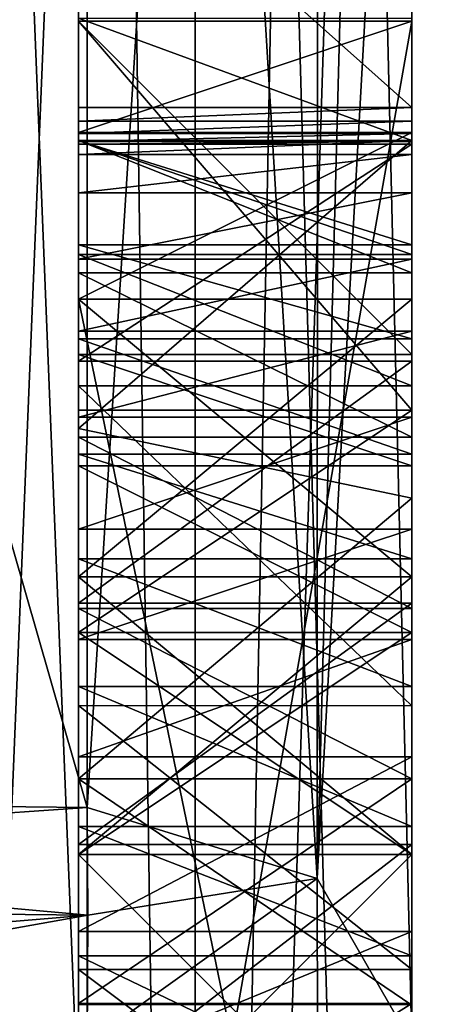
# Model space of a CAD drawing. Header units: millimetres. Extents: x -25 to 71, y -3 to 471.
# Tile 99 of 199: x 68.012 to 68.649, y 54.525 to 56.002. Entities that reach past the tile are written whole.
import ezdxf

# ---------------------------------------------------------------- set-up
doc = ezdxf.new("R2010")
doc.units = ezdxf.units.MM
doc.header["$LTSCALE"] = 65.185185
for name, color, linetype in [('1042', 7, 'CONTINUOUS'), ('1078', 7, 'CONTINUOUS'), ('1096', 7, 'CONTINUOUS'), ('1100', 7, 'CONTINUOUS'), ('1116', 7, 'CONTINUOUS'), ('1126', 7, 'CONTINUOUS'), ('1234', 7, 'CONTINUOUS'), ('1235', 7, 'CONTINUOUS'), ('1236', 7, 'CONTINUOUS'), ('1237', 7, 'CONTINUOUS'), ('1245', 7, 'CONTINUOUS'), ('1246', 7, 'CONTINUOUS'), ('1247', 7, 'CONTINUOUS'), ('1248', 7, 'CONTINUOUS'), ('1249', 7, 'CONTINUOUS'), ('1250', 7, 'CONTINUOUS'), ('1251', 7, 'CONTINUOUS'), ('1252', 7, 'CONTINUOUS'), ('1253', 7, 'CONTINUOUS'), ('1260', 7, 'CONTINUOUS'), ('1261', 7, 'CONTINUOUS'), ('1262', 7, 'CONTINUOUS'), ('1263', 7, 'CONTINUOUS'), ('1264', 7, 'CONTINUOUS'), ('1268', 7, 'CONTINUOUS'), ('1269', 7, 'CONTINUOUS'), ('1270', 7, 'CONTINUOUS'), ('1271', 7, 'CONTINUOUS'), ('1278', 7, 'CONTINUOUS'), ('1279', 7, 'CONTINUOUS'), ('1280', 7, 'CONTINUOUS'), ('1285', 7, 'CONTINUOUS'), ('1286', 7, 'CONTINUOUS'), ('1287', 7, 'CONTINUOUS'), ('1312', 7, 'CONTINUOUS'), ('1313', 7, 'CONTINUOUS'), ('1314', 7, 'CONTINUOUS'), ('1315', 7, 'CONTINUOUS'), ('1316', 7, 'CONTINUOUS'), ('1317', 7, 'CONTINUOUS'), ('1318', 7, 'CONTINUOUS'), ('1319', 7, 'CONTINUOUS'), ('1320', 7, 'CONTINUOUS'), ('1321', 7, 'CONTINUOUS'), ('1331', 7, 'CONTINUOUS'), ('1332', 7, 'CONTINUOUS'), ('1333', 7, 'CONTINUOUS'), ('1334', 7, 'CONTINUOUS'), ('1335', 7, 'CONTINUOUS'), ('1337', 7, 'CONTINUOUS'), ('1338', 7, 'CONTINUOUS'), ('1339', 7, 'CONTINUOUS'), ('1482', 7, 'CONTINUOUS'), ('1514', 7, 'CONTINUOUS'), ('1515', 7, 'CONTINUOUS'), ('1531', 7, 'CONTINUOUS'), ('1532', 7, 'CONTINUOUS'), ('1546', 7, 'CONTINUOUS'), ('1552', 7, 'CONTINUOUS'), ('1579', 7, 'CONTINUOUS'), ('1583', 7, 'CONTINUOUS'), ('1587', 7, 'CONTINUOUS'), ('1589', 7, 'CONTINUOUS'), ('1602', 7, 'CONTINUOUS'), ('1603', 7, 'CONTINUOUS')]:
    doc.layers.add(name, color=color, linetype=linetype)

msp = doc.modelspace()

# ---------------------------------------------------------------- linework, layer by layer
at = {"layer": '1042', "linetype": 'CONTINUOUS'}
for points in [[(43.1, 50, -22), (43.1, 62.9312, -17.7984), (69.2193, 50, -22), (43.1, 50, -22)], [(69.2193, 50, -22), (43.1, 62.9312, -17.7984), (69.2193, 58.1578, -20.4316), (69.2193, 50, -22)], [(43.1, 62.9312, 17.7984), (43.1, 50, 22), (69.2193, 58.1578, 20.4316), (43.1, 62.9312, 17.7984)], [(43.1, 50, 22), (69.2193, 50, 22), (69.2193, 58.1578, 20.4316), (43.1, 50, 22)]]:
    msp.add_3dface(points, dxfattribs=at)
at = {"layer": '1078', "linetype": 'CONTINUOUS'}
for points in [[(68.6, 60.0794, -13.5967), (68.6, 50, -16.9251), (68.6, 56.0046, -12.6376), (68.6, 60.0794, -13.5967)], [(68.6, 54.4674, -7.9846), (68.6, 57.2734, -10.7906), (68.6, 56.3164, -10), (68.6, 54.4674, -7.9846)], [(68.6, 54.765, -9.9406), (68.6, 54.4674, -7.9846), (68.6, 56.3164, -10), (68.6, 54.765, -9.9406)], [(68.6, 55.8707, -10), (68.6, 54.765, -9.9406), (68.6, 56.3164, -10), (68.6, 55.8707, -10)], [(68.6, 56.0046, -12.6376), (68.6, 50, -16.9251), (68.6, 55.8212, -12.7675), (68.6, 56.0046, -12.6376)], [(68.6, 55.1271, -10.0245), (68.6, 54.765, -9.9406), (68.6, 55.8707, -10), (68.6, 55.1271, -10.0245)], [(68.6, 55.4902, -10.1656), (68.6, 55.1271, -10.0245), (68.6, 55.8707, -10), (68.6, 55.4902, -10.1656)], [(68.6, 55.8503, -10.0861), (68.6, 55.4902, -10.1656), (68.6, 55.8707, -10), (68.6, 55.8503, -10.0861)], [(68.6, 55.8317, -10.1815), (68.6, 55.4902, -10.1656), (68.6, 55.8503, -10.0861), (68.6, 55.8317, -10.1815)], [(68.6, 55.8195, -10.2661), (68.6, 55.4902, -10.1656), (68.6, 55.8317, -10.1815), (68.6, 55.8195, -10.2661)], [(68.6, 55.8212, -12.7675), (68.6, 50, -16.9251), (68.6, 55.6226, -12.8546), (68.6, 55.8212, -12.7675)], [(68.6, 55.7999, -12.198), (68.6, 55.7425, -12.304), (68.6, 55.8212, -11.9532), (68.6, 55.7999, -12.198)], [(68.6, 55.8212, -11.9532), (68.6, 55.7425, -12.304), (68.6, 55.6501, -11.9332), (68.6, 55.8212, -11.9532)], [(68.6, 55.8212, -12.0633), (68.6, 55.7999, -12.198), (68.6, 55.8212, -11.9532), (68.6, 55.8212, -12.0633)], [(68.6, 55.8157, -10.3466), (68.6, 55.4902, -10.1656), (68.6, 55.8195, -10.2661), (68.6, 55.8157, -10.3466)], [(68.6, 55.7425, -12.304), (68.6, 55.6432, -12.4059), (68.6, 55.6501, -11.9332), (68.6, 55.7425, -12.304)], [(68.6, 55.6432, -12.4059), (68.6, 55.5351, -12.4759), (68.6, 55.6501, -11.9332), (68.6, 55.6432, -12.4059)], [(68.6, 55.6501, -11.9332), (68.6, 55.5351, -12.4759), (68.6, 55.4529, -11.9113), (68.6, 55.6501, -11.9332)], [(68.6, 55.6226, -12.8546), (68.6, 50, -16.9251), (68.6, 55.376, -12.9188), (68.6, 55.6226, -12.8546)], [(68.6, 55.5351, -12.4759), (68.6, 55.4059, -12.5275), (68.6, 55.4529, -11.9113), (68.6, 55.5351, -12.4759)], [(68.6, 55.238, -12.5695), (68.6, 55.0725, -12.5939), (68.6, 55.4529, -11.9113), (68.6, 55.238, -12.5695)], [(68.6, 55.4529, -11.9113), (68.6, 55.0725, -12.5939), (68.6, 54.9734, -11.8565), (68.6, 55.4529, -11.9113)], [(68.6, 55.4059, -12.5275), (68.6, 55.238, -12.5695), (68.6, 55.4529, -11.9113), (68.6, 55.4059, -12.5275)], [(68.6, 55.376, -12.9188), (68.6, 50, -16.9251), (68.6, 55.1192, -12.954), (68.6, 55.376, -12.9188)], [(68.6, 55.1192, -12.954), (68.6, 50, -16.9251), (68.6, 54.8638, -12.9656), (68.6, 55.1192, -12.954)], [(68.6, 55.0725, -12.5939), (68.6, 54.8968, -12.6025), (68.6, 54.9734, -11.8565), (68.6, 55.0725, -12.5939)], [(68.6, 54.8968, -12.6025), (68.6, 54.6347, -12.5888), (68.6, 54.9734, -11.8565), (68.6, 54.8968, -12.6025)], [(68.6, 54.9734, -11.8565), (68.6, 54.6347, -12.5888), (68.6, 54.5776, -11.7996), (68.6, 54.9734, -11.8565)], [(68.6, 54.8638, -12.9656), (68.6, 50, -16.9251), (68.6, 54.5244, -12.9479), (68.6, 54.8638, -12.9656)], [(68.6, 54.3796, -9.912), (68.6, 54.4674, -7.9846), (68.6, 54.765, -9.9406), (68.6, 54.3796, -9.912)], [(68.6, 54.6347, -12.5888), (68.6, 54.4292, -12.553), (68.6, 54.5776, -11.7996), (68.6, 54.6347, -12.5888)], [(68.6, 54.4292, -12.553), (68.6, 54.237, -12.4958), (68.6, 54.5776, -11.7996), (68.6, 54.4292, -12.553)], [(68.6, 54.5776, -11.7996), (68.6, 54.237, -12.4958), (68.6, 54.2028, -11.7223), (68.6, 54.5776, -11.7996)]]:
    msp.add_3dface(points, dxfattribs=at)
at = {"layer": '1096', "linetype": 'CONTINUOUS'}
for points in [[(66.0869, 54.8428, -7.5781), (66.0869, 61.8841, -14.6195), (68.1131, 54.8208, -7.6312), (66.0869, 54.8428, -7.5781)], [(68.1131, 54.8208, -7.6312), (66.0869, 61.8841, -14.6195), (68.1131, 60.4187, -13.2291), (68.1131, 54.8208, -7.6312)]]:
    msp.add_3dface(points, dxfattribs=at)
at = {"layer": '1100', "linetype": 'CONTINUOUS'}
for points in [[(68.1131, 60.4187, 13.2291), (67.9961, 61.1217, 13.9278), (66.0869, 54.8428, 7.5781), (68.1131, 60.4187, 13.2291)], [(68.1131, 54.8208, 7.6312), (68.1131, 60.4187, 13.2291), (66.0869, 54.8428, 7.5781), (68.1131, 54.8208, 7.6312)]]:
    msp.add_3dface(points, dxfattribs=at)
at = {"layer": '1116', "linetype": 'CONTINUOUS'}
for points in [[(68.1131, 54.8208, -7.6312), (68.1131, 60.4187, -13.2291), (68.4601, 60.3202, -13.3469), (68.1131, 54.8208, -7.6312)], [(68.1131, 54.8208, -7.6312), (68.4601, 60.3202, -13.3469), (68.4582, 54.7141, -7.7379), (68.1131, 54.8208, -7.6312)], [(68.4601, 60.3202, -13.3469), (68.6, 60.0794, -13.5967), (68.4582, 54.7141, -7.7379), (68.4601, 60.3202, -13.3469)], [(68.6, 60.0794, -13.5967), (68.6, 57.2734, -10.7906), (68.4582, 54.7141, -7.7379), (68.6, 60.0794, -13.5967)], [(68.6, 57.2734, -10.7906), (68.6, 54.4674, -7.9846), (68.4582, 54.7141, -7.7379), (68.6, 57.2734, -10.7906)]]:
    msp.add_3dface(points, dxfattribs=at)
at = {"layer": '1126', "linetype": 'CONTINUOUS'}
for points in [[(68.1131, 60.4187, 13.2291), (68.1131, 54.8208, 7.6312), (68.4582, 54.7141, 7.7379), (68.1131, 60.4187, 13.2291)], [(68.4601, 60.3202, 13.3469), (68.1131, 60.4187, 13.2291), (68.4582, 54.7141, 7.7379), (68.4601, 60.3202, 13.3469)], [(68.6, 54.4674, 7.9846), (68.4601, 60.3202, 13.3469), (68.4582, 54.7141, 7.7379), (68.6, 54.4674, 7.9846)], [(68.6, 57.2734, 10.7906), (68.4601, 60.3202, 13.3469), (68.6, 54.4674, 7.9846), (68.6, 57.2734, 10.7906)]]:
    msp.add_3dface(points, dxfattribs=at)
at = {"layer": '1234', "linetype": 'CONTINUOUS'}
for points in [[(68.6, 56.0046, -12.6376), (68.6, 55.8212, -12.7675), (68.1, 56.0046, -12.6376), (68.6, 56.0046, -12.6376)], [(68.1, 56.0046, -12.6376), (68.6, 55.8212, -12.7675), (68.1, 55.8212, -12.7675), (68.1, 56.0046, -12.6376)]]:
    msp.add_3dface(points, dxfattribs=at)
at = {"layer": '1235', "linetype": 'CONTINUOUS'}
for points in [[(68.6, 55.8212, -12.7675), (68.6, 55.6226, -12.8546), (68.1, 55.8212, -12.7675), (68.6, 55.8212, -12.7675)], [(68.1, 55.8212, -12.7675), (68.6, 55.6226, -12.8546), (68.1, 55.6226, -12.8546), (68.1, 55.8212, -12.7675)], [(68.6, 55.6226, -12.8546), (68.6, 55.376, -12.9188), (68.1, 55.6226, -12.8546), (68.6, 55.6226, -12.8546)], [(68.1, 55.6226, -12.8546), (68.6, 55.376, -12.9188), (68.1, 55.376, -12.9188), (68.1, 55.6226, -12.8546)]]:
    msp.add_3dface(points, dxfattribs=at)
at = {"layer": '1236', "linetype": 'CONTINUOUS'}
for points in [[(68.6, 55.376, -12.9188), (68.6, 55.1192, -12.954), (68.1, 55.376, -12.9188), (68.6, 55.376, -12.9188)], [(68.1, 55.376, -12.9188), (68.6, 55.1192, -12.954), (68.1, 55.1192, -12.954), (68.1, 55.376, -12.9188)], [(68.6, 55.1192, -12.954), (68.6, 54.8638, -12.9656), (68.1, 55.1192, -12.954), (68.6, 55.1192, -12.954)], [(68.1, 55.1192, -12.954), (68.6, 54.8638, -12.9656), (68.1, 54.8638, -12.9656), (68.1, 55.1192, -12.954)]]:
    msp.add_3dface(points, dxfattribs=at)
at = {"layer": '1237', "linetype": 'CONTINUOUS'}
for points in [[(68.6, 54.8638, -12.9656), (68.6, 54.5244, -12.9479), (68.1, 54.8638, -12.9656), (68.6, 54.8638, -12.9656)], [(68.1, 54.8638, -12.9656), (68.6, 54.5244, -12.9479), (68.1, 54.5245, -12.9479), (68.1, 54.8638, -12.9656)]]:
    msp.add_3dface(points, dxfattribs=at)
at = {"layer": '1245', "linetype": 'CONTINUOUS'}
for points in [[(68.6, 54.6347, -12.5888), (68.6, 54.8968, -12.6025), (68.1, 54.6348, -12.5888), (68.6, 54.6347, -12.5888)], [(68.1, 54.6348, -12.5888), (68.6, 54.8968, -12.6025), (68.1, 54.8968, -12.6025), (68.1, 54.6348, -12.5888)], [(68.1, 54.4292, -12.553), (68.6, 54.6347, -12.5888), (68.1, 54.6348, -12.5888), (68.1, 54.4292, -12.553)], [(68.6, 54.4292, -12.553), (68.6, 54.6347, -12.5888), (68.1, 54.4292, -12.553), (68.6, 54.4292, -12.553)]]:
    msp.add_3dface(points, dxfattribs=at)
at = {"layer": '1246', "linetype": 'CONTINUOUS'}
for points in [[(68.6, 55.0725, -12.5939), (68.6, 55.238, -12.5695), (68.1, 55.0725, -12.5939), (68.6, 55.0725, -12.5939)], [(68.1, 55.0725, -12.5939), (68.6, 55.238, -12.5695), (68.1, 55.238, -12.5695), (68.1, 55.0725, -12.5939)], [(68.6, 54.8968, -12.6025), (68.6, 55.0725, -12.5939), (68.1, 54.8968, -12.6025), (68.6, 54.8968, -12.6025)], [(68.1, 54.8968, -12.6025), (68.6, 55.0725, -12.5939), (68.1, 55.0725, -12.5939), (68.1, 54.8968, -12.6025)]]:
    msp.add_3dface(points, dxfattribs=at)
at = {"layer": '1247', "linetype": 'CONTINUOUS'}
for points in [[(68.6, 55.4059, -12.5275), (68.6, 55.5351, -12.4759), (68.1, 55.4059, -12.5275), (68.6, 55.4059, -12.5275)], [(68.1, 55.4059, -12.5275), (68.6, 55.5351, -12.4759), (68.1, 55.5351, -12.4759), (68.1, 55.4059, -12.5275)], [(68.6, 55.238, -12.5695), (68.6, 55.4059, -12.5275), (68.1, 55.238, -12.5695), (68.6, 55.238, -12.5695)], [(68.1, 55.238, -12.5695), (68.6, 55.4059, -12.5275), (68.1, 55.4059, -12.5275), (68.1, 55.238, -12.5695)]]:
    msp.add_3dface(points, dxfattribs=at)
at = {"layer": '1248', "linetype": 'CONTINUOUS'}
for points in [[(68.6, 55.6432, -12.4059), (68.6, 55.7425, -12.304), (68.1, 55.6432, -12.4059), (68.6, 55.6432, -12.4059)], [(68.1, 55.6432, -12.4059), (68.6, 55.7425, -12.304), (68.1, 55.7425, -12.304), (68.1, 55.6432, -12.4059)], [(68.6, 55.5351, -12.4759), (68.6, 55.6432, -12.4059), (68.1, 55.5351, -12.4759), (68.6, 55.5351, -12.4759)], [(68.1, 55.5351, -12.4759), (68.6, 55.6432, -12.4059), (68.1, 55.6432, -12.4059), (68.1, 55.5351, -12.4759)]]:
    msp.add_3dface(points, dxfattribs=at)
at = {"layer": '1249', "linetype": 'CONTINUOUS'}
for points in [[(68.6, 55.7999, -12.198), (68.6, 55.8212, -12.0633), (68.1, 55.7999, -12.198), (68.6, 55.7999, -12.198)], [(68.1, 55.7999, -12.198), (68.6, 55.8212, -12.0633), (68.1, 55.8212, -12.0633), (68.1, 55.7999, -12.198)], [(68.6, 55.7425, -12.304), (68.6, 55.7999, -12.198), (68.1, 55.7425, -12.304), (68.6, 55.7425, -12.304)], [(68.1, 55.7425, -12.304), (68.6, 55.7999, -12.198), (68.1, 55.7999, -12.198), (68.1, 55.7425, -12.304)]]:
    msp.add_3dface(points, dxfattribs=at)
at = {"layer": '1250', "linetype": 'CONTINUOUS'}
for points in [[(68.6, 55.8212, -12.0633), (68.6, 55.8212, -11.9532), (68.1, 55.8212, -11.9532), (68.6, 55.8212, -12.0633)], [(68.1, 55.8212, -12.0633), (68.6, 55.8212, -12.0633), (68.1, 55.8212, -11.9532), (68.1, 55.8212, -12.0633)]]:
    msp.add_3dface(points, dxfattribs=at)
at = {"layer": '1251', "linetype": 'CONTINUOUS'}
for points in [[(68.6, 55.8212, -11.9532), (68.6, 55.6501, -11.9332), (68.1, 55.8212, -11.9532), (68.6, 55.8212, -11.9532)], [(68.1, 55.8212, -11.9532), (68.6, 55.6501, -11.9332), (68.1, 55.6501, -11.9332), (68.1, 55.8212, -11.9532)], [(68.6, 55.6501, -11.9332), (68.6, 55.4529, -11.9113), (68.1, 55.6501, -11.9332), (68.6, 55.6501, -11.9332)], [(68.1, 55.6501, -11.9332), (68.6, 55.4529, -11.9113), (68.1, 55.4529, -11.9113), (68.1, 55.6501, -11.9332)]]:
    msp.add_3dface(points, dxfattribs=at)
at = {"layer": '1252', "linetype": 'CONTINUOUS'}
for points in [[(68.6, 55.4529, -11.9113), (68.6, 54.9734, -11.8565), (68.1, 55.4529, -11.9113), (68.6, 55.4529, -11.9113)], [(68.1, 55.4529, -11.9113), (68.6, 54.9734, -11.8565), (68.1, 54.9736, -11.8565), (68.1, 55.4529, -11.9113)], [(68.6, 54.9734, -11.8565), (68.6, 54.5776, -11.7996), (68.1, 54.9736, -11.8565), (68.6, 54.9734, -11.8565)], [(68.1, 54.9736, -11.8565), (68.6, 54.5776, -11.7996), (68.1, 54.5776, -11.7996), (68.1, 54.9736, -11.8565)]]:
    msp.add_3dface(points, dxfattribs=at)
at = {"layer": '1253', "linetype": 'CONTINUOUS'}
for points in [[(68.6, 54.5776, -11.7996), (68.6, 54.2028, -11.7223), (68.1, 54.5776, -11.7996), (68.6, 54.5776, -11.7996)], [(68.1, 54.5776, -11.7996), (68.6, 54.2028, -11.7223), (68.1, 54.2028, -11.7223), (68.1, 54.5776, -11.7996)]]:
    msp.add_3dface(points, dxfattribs=at)
at = {"layer": '1260', "linetype": 'CONTINUOUS'}
for points in [[(68.6, 54.765, -9.9406), (68.6, 55.1271, -10.0245), (68.1, 54.765, -9.9406), (68.6, 54.765, -9.9406)], [(68.1, 54.765, -9.9406), (68.6, 55.1271, -10.0245), (68.1, 55.1271, -10.0245), (68.1, 54.765, -9.9406)], [(68.6, 54.3796, -9.912), (68.6, 54.765, -9.9406), (68.1, 54.3796, -9.912), (68.6, 54.3796, -9.912)], [(68.1, 54.3796, -9.912), (68.6, 54.765, -9.9406), (68.1, 54.765, -9.9406), (68.1, 54.3796, -9.912)]]:
    msp.add_3dface(points, dxfattribs=at)
at = {"layer": '1261', "linetype": 'CONTINUOUS'}
for points in [[(68.6, 55.4902, -10.1656), (68.6, 55.8157, -10.3466), (68.1, 55.4902, -10.1656), (68.6, 55.4902, -10.1656)], [(68.1, 55.4902, -10.1656), (68.6, 55.8157, -10.3466), (68.1, 55.8157, -10.3466), (68.1, 55.4902, -10.1656)], [(68.6, 55.1271, -10.0245), (68.6, 55.4902, -10.1656), (68.1, 55.1271, -10.0245), (68.6, 55.1271, -10.0245)], [(68.1, 55.1271, -10.0245), (68.6, 55.4902, -10.1656), (68.1, 55.4902, -10.1656), (68.1, 55.1271, -10.0245)]]:
    msp.add_3dface(points, dxfattribs=at)
at = {"layer": '1262', "linetype": 'CONTINUOUS'}
for points in [[(68.6, 55.8195, -10.2661), (68.6, 55.8317, -10.1815), (68.1, 55.8195, -10.2661), (68.6, 55.8195, -10.2661)], [(68.1, 55.8195, -10.2661), (68.6, 55.8317, -10.1815), (68.1, 55.8317, -10.1815), (68.1, 55.8195, -10.2661)], [(68.6, 55.8157, -10.3466), (68.6, 55.8195, -10.2661), (68.1, 55.8157, -10.3466), (68.6, 55.8157, -10.3466)], [(68.1, 55.8157, -10.3466), (68.6, 55.8195, -10.2661), (68.1, 55.8195, -10.2661), (68.1, 55.8157, -10.3466)]]:
    msp.add_3dface(points, dxfattribs=at)
at = {"layer": '1263', "linetype": 'CONTINUOUS'}
for points in [[(68.6, 55.8503, -10.0861), (68.6, 55.8707, -10), (68.1, 55.8503, -10.0861), (68.6, 55.8503, -10.0861)], [(68.1, 55.8503, -10.0861), (68.6, 55.8707, -10), (68.1, 55.8707, -10), (68.1, 55.8503, -10.0861)], [(68.6, 55.8317, -10.1815), (68.6, 55.8503, -10.0861), (68.1, 55.8317, -10.1815), (68.6, 55.8317, -10.1815)], [(68.1, 55.8317, -10.1815), (68.6, 55.8503, -10.0861), (68.1, 55.8503, -10.0861), (68.1, 55.8317, -10.1815)]]:
    msp.add_3dface(points, dxfattribs=at)
at = {"layer": '1264', "linetype": 'CONTINUOUS'}
for points in [[(68.6, 55.8707, -10), (68.6, 56.3164, -10), (68.1, 56.3164, -10), (68.6, 55.8707, -10)], [(68.1, 55.8707, -10), (68.6, 55.8707, -10), (68.1, 56.3164, -10), (68.1, 55.8707, -10)]]:
    msp.add_3dface(points, dxfattribs=at)
at = {"layer": '1268', "linetype": 'CONTINUOUS'}
for points in [[(68.6, 55.8212, -10.7263), (68.6, 55.6648, -10.6434), (68.1, 55.8212, -10.7263), (68.6, 55.8212, -10.7263)], [(68.1, 55.8212, -10.7263), (68.6, 55.6648, -10.6434), (68.1, 55.6648, -10.6434), (68.1, 55.8212, -10.7263)], [(68.6, 55.6648, -10.6434), (68.6, 55.5236, -10.5733), (68.1, 55.6648, -10.6434), (68.6, 55.6648, -10.6434)], [(68.1, 55.6648, -10.6434), (68.6, 55.5236, -10.5733), (68.1, 55.5236, -10.5733), (68.1, 55.6648, -10.6434)]]:
    msp.add_3dface(points, dxfattribs=at)
at = {"layer": '1269', "linetype": 'CONTINUOUS'}
for points in [[(68.1, 55.5236, -10.5733), (68.6, 55.5236, -10.5733), (68.6, 55.3506, -10.4967), (68.1, 55.5236, -10.5733)], [(68.1, 55.5236, -10.5733), (68.6, 55.3506, -10.4967), (68.1, 55.3504, -10.4966), (68.1, 55.5236, -10.5733)], [(68.6, 55.3506, -10.4967), (68.6, 55.1936, -10.4355), (68.1, 55.3504, -10.4966), (68.6, 55.3506, -10.4967)], [(68.1, 55.3504, -10.4966), (68.6, 55.1936, -10.4355), (68.1, 55.1936, -10.4355), (68.1, 55.3504, -10.4966)]]:
    msp.add_3dface(points, dxfattribs=at)
at = {"layer": '1270', "linetype": 'CONTINUOUS'}
for points in [[(68.1, 55.1936, -10.4355), (68.6, 55.1936, -10.4355), (68.6, 55.002, -10.3737), (68.1, 55.1936, -10.4355)], [(68.1, 55.1936, -10.4355), (68.6, 55.002, -10.3737), (68.1, 55.0021, -10.3737), (68.1, 55.1936, -10.4355)], [(68.6, 55.002, -10.3737), (68.6, 54.7923, -10.3191), (68.1, 55.0021, -10.3737), (68.6, 55.002, -10.3737)], [(68.1, 55.0021, -10.3737), (68.6, 54.7923, -10.3191), (68.1, 54.7923, -10.3191), (68.1, 55.0021, -10.3737)]]:
    msp.add_3dface(points, dxfattribs=at)
at = {"layer": '1271', "linetype": 'CONTINUOUS'}
for points in [[(68.1, 54.7923, -10.3191), (68.6, 54.7923, -10.3191), (68.6, 54.5984, -10.2871), (68.1, 54.7923, -10.3191)], [(68.1, 54.7923, -10.3191), (68.6, 54.5984, -10.2871), (68.1, 54.5984, -10.2871), (68.1, 54.7923, -10.3191)], [(68.6, 54.5984, -10.2871), (68.6, 54.3576, -10.2751), (68.1, 54.5984, -10.2871), (68.6, 54.5984, -10.2871)], [(68.1, 54.5984, -10.2871), (68.6, 54.3576, -10.2751), (68.1, 54.3576, -10.2751), (68.1, 54.5984, -10.2871)]]:
    msp.add_3dface(points, dxfattribs=at)
at = {"layer": '1278', "linetype": 'CONTINUOUS'}
for points in [[(68.6, 54.5265, -11.4212), (68.6, 54.8638, -11.4801), (68.1, 54.5265, -11.4212), (68.6, 54.5265, -11.4212)], [(68.1, 54.5265, -11.4212), (68.6, 54.8638, -11.4801), (68.1, 54.8638, -11.4801), (68.1, 54.5265, -11.4212)], [(68.1, 54.2146, -11.3425), (68.6, 54.2146, -11.3425), (68.6, 54.5265, -11.4212), (68.1, 54.2146, -11.3425)], [(68.1, 54.2146, -11.3425), (68.6, 54.5265, -11.4212), (68.1, 54.5265, -11.4212), (68.1, 54.2146, -11.3425)]]:
    msp.add_3dface(points, dxfattribs=at)
at = {"layer": '1279', "linetype": 'CONTINUOUS'}
for points in [[(68.6, 55.2846, -11.5309), (68.6, 55.8212, -11.5901), (68.1, 55.389, -11.5425), (68.6, 55.2846, -11.5309)], [(68.1, 55.389, -11.5425), (68.6, 55.8212, -11.5901), (68.1, 55.8212, -11.5901), (68.1, 55.389, -11.5425)], [(68.1, 54.8638, -11.4801), (68.6, 55.2846, -11.5309), (68.1, 55.389, -11.5425), (68.1, 54.8638, -11.4801)], [(68.1, 54.8638, -11.4801), (68.6, 54.8638, -11.4801), (68.6, 55.2846, -11.5309), (68.1, 54.8638, -11.4801)]]:
    msp.add_3dface(points, dxfattribs=at)
at = {"layer": '1280', "linetype": 'CONTINUOUS'}
for points in [[(68.6, 55.8212, -10.7263), (68.1, 55.8212, -10.7263), (68.1, 55.8212, -11.5901), (68.6, 55.8212, -10.7263)], [(68.6, 55.8212, -11.5901), (68.6, 55.8212, -10.7263), (68.1, 55.8212, -11.5901), (68.6, 55.8212, -11.5901)]]:
    msp.add_3dface(points, dxfattribs=at)
at = {"layer": '1285', "linetype": 'CONTINUOUS'}
for points in [[(68.6, 54.25, 12.1277), (68.1, 54.25, 12.1277), (68.6, 54.75, 12.1277), (68.6, 54.25, 12.1277)], [(68.6, 54.75, 12.1277), (68.1, 54.25, 12.1277), (68.1, 54.75, 12.1277), (68.6, 54.75, 12.1277)]]:
    msp.add_3dface(points, dxfattribs=at)
at = {"layer": '1286', "linetype": 'CONTINUOUS'}
for points in [[(68.6, 54.75, 12.1277), (68.1, 54.75, 12.1277), (68.6, 55.0833, 12.0426), (68.6, 54.75, 12.1277)], [(68.6, 55.0833, 12.0426), (68.1, 54.75, 12.1277), (68.1, 55.0833, 12.0426), (68.6, 55.0833, 12.0426)]]:
    msp.add_3dface(points, dxfattribs=at)
at = {"layer": '1287', "linetype": 'CONTINUOUS'}
for points in [[(68.6, 55.0833, 12.0426), (68.1, 55.0833, 12.0426), (68.6, 55.4167, 11.7872), (68.6, 55.0833, 12.0426)], [(68.6, 55.4167, 11.7872), (68.1, 55.0833, 12.0426), (68.1, 55.4167, 11.7872), (68.6, 55.4167, 11.7872)]]:
    msp.add_3dface(points, dxfattribs=at)
at = {"layer": '1312', "linetype": 'CONTINUOUS'}
for points in [[(68.1, 54.25, 10.4255), (68.6, 54.25, 10.4255), (68.1, 54.75, 10.4255), (68.1, 54.25, 10.4255)], [(68.1, 54.75, 10.4255), (68.6, 54.25, 10.4255), (68.6, 54.75, 10.4255), (68.1, 54.75, 10.4255)]]:
    msp.add_3dface(points, dxfattribs=at)
at = {"layer": '1313', "linetype": 'CONTINUOUS'}
for points in [[(68.1, 54.75, 10.4255), (68.6, 54.75, 10.4255), (68.1, 55.0833, 10.5106), (68.1, 54.75, 10.4255)], [(68.1, 55.0833, 10.5106), (68.6, 54.75, 10.4255), (68.6, 55.0833, 10.5106), (68.1, 55.0833, 10.5106)]]:
    msp.add_3dface(points, dxfattribs=at)
at = {"layer": '1314', "linetype": 'CONTINUOUS'}
for points in [[(68.1, 55.0833, 10.5106), (68.6, 55.0833, 10.5106), (68.1, 55.3333, 10.6809), (68.1, 55.0833, 10.5106)], [(68.1, 55.3333, 10.6809), (68.6, 55.0833, 10.5106), (68.6, 55.3333, 10.6809), (68.1, 55.3333, 10.6809)]]:
    msp.add_3dface(points, dxfattribs=at)
at = {"layer": '1315', "linetype": 'CONTINUOUS'}
for points in [[(68.1, 55.3333, 10.6809), (68.6, 55.3333, 10.6809), (68.1, 55.5, 11.0213), (68.1, 55.3333, 10.6809)], [(68.1, 55.5, 11.0213), (68.6, 55.3333, 10.6809), (68.6, 55.5, 11.0213), (68.1, 55.5, 11.0213)]]:
    msp.add_3dface(points, dxfattribs=at)
at = {"layer": '1316', "linetype": 'CONTINUOUS'}
for points in [[(68.1, 55.5, 11.0213), (68.6, 55.5, 11.0213), (68.1, 56, 11.0213), (68.1, 55.5, 11.0213)], [(68.1, 56, 11.0213), (68.6, 55.5, 11.0213), (68.6, 56, 11.0213), (68.1, 56, 11.0213)]]:
    msp.add_3dface(points, dxfattribs=at)
at = {"layer": '1317', "linetype": 'CONTINUOUS'}
for points in [[(68.1, 56, 11.0213), (68.6, 56, 11.0213), (68.1, 55.8333, 10.6809), (68.1, 56, 11.0213)], [(68.1, 55.8333, 10.6809), (68.6, 56, 11.0213), (68.6, 55.8333, 10.6809), (68.1, 55.8333, 10.6809)]]:
    msp.add_3dface(points, dxfattribs=at)
at = {"layer": '1318', "linetype": 'CONTINUOUS'}
for points in [[(68.1, 55.8333, 10.6809), (68.6, 55.8333, 10.6809), (68.1, 55.5833, 10.3404), (68.1, 55.8333, 10.6809)], [(68.1, 55.5833, 10.3404), (68.6, 55.8333, 10.6809), (68.6, 55.5833, 10.3404), (68.1, 55.5833, 10.3404)]]:
    msp.add_3dface(points, dxfattribs=at)
at = {"layer": '1319', "linetype": 'CONTINUOUS'}
for points in [[(68.1, 55.5833, 10.3404), (68.6, 55.5833, 10.3404), (68.1, 55.1667, 10.0851), (68.1, 55.5833, 10.3404)], [(68.1, 55.1667, 10.0851), (68.6, 55.5833, 10.3404), (68.6, 55.1667, 10.0851), (68.1, 55.1667, 10.0851)]]:
    msp.add_3dface(points, dxfattribs=at)
at = {"layer": '1320', "linetype": 'CONTINUOUS'}
for points in [[(68.1, 55.1667, 10.0851), (68.6, 55.1667, 10.0851), (68.1, 54.75, 10), (68.1, 55.1667, 10.0851)], [(68.1, 54.75, 10), (68.6, 55.1667, 10.0851), (68.6, 54.75, 10), (68.1, 54.75, 10)]]:
    msp.add_3dface(points, dxfattribs=at)
at = {"layer": '1321', "linetype": 'CONTINUOUS'}
for points in [[(68.1, 54.75, 10), (68.6, 54.75, 10), (68.1, 54.25, 10), (68.1, 54.75, 10)], [(68.1, 54.25, 10), (68.6, 54.75, 10), (68.6, 54.25, 10), (68.1, 54.25, 10)]]:
    msp.add_3dface(points, dxfattribs=at)
at = {"layer": '1331', "linetype": 'CONTINUOUS'}
for points in [[(68.1, 54.25, 12.5532), (68.6, 54.25, 12.5532), (68.1, 54.75, 12.5532), (68.1, 54.25, 12.5532)], [(68.1, 54.75, 12.5532), (68.6, 54.25, 12.5532), (68.6, 54.75, 12.5532), (68.1, 54.75, 12.5532)]]:
    msp.add_3dface(points, dxfattribs=at)
at = {"layer": '1332', "linetype": 'CONTINUOUS'}
for points in [[(68.1, 54.75, 12.5532), (68.6, 54.75, 12.5532), (68.1, 55.1667, 12.4681), (68.1, 54.75, 12.5532)], [(68.1, 55.1667, 12.4681), (68.6, 54.75, 12.5532), (68.6, 55.1667, 12.4681), (68.1, 55.1667, 12.4681)]]:
    msp.add_3dface(points, dxfattribs=at)
at = {"layer": '1333', "linetype": 'CONTINUOUS'}
for points in [[(68.1, 55.1667, 12.4681), (68.6, 55.1667, 12.4681), (68.1, 55.5833, 12.2128), (68.1, 55.1667, 12.4681)], [(68.1, 55.5833, 12.2128), (68.6, 55.1667, 12.4681), (68.6, 55.5833, 12.2128), (68.1, 55.5833, 12.2128)]]:
    msp.add_3dface(points, dxfattribs=at)
at = {"layer": '1334', "linetype": 'CONTINUOUS'}
for points in [[(68.1, 55.5833, 12.2128), (68.6, 55.5833, 12.2128), (68.6, 55.5833, 13.5745), (68.1, 55.5833, 12.2128)], [(68.1, 55.5833, 13.5745), (68.1, 55.5833, 12.2128), (68.6, 55.5833, 13.5745), (68.1, 55.5833, 13.5745)]]:
    msp.add_3dface(points, dxfattribs=at)
at = {"layer": '1335', "linetype": 'CONTINUOUS'}
for points in [[(68.1, 55.5833, 13.5745), (68.6, 55.5833, 13.5745), (68.6, 53.1667, 13.5745), (68.1, 55.5833, 13.5745)], [(68.1, 53.1667, 13.5745), (68.1, 55.5833, 13.5745), (68.6, 53.1667, 13.5745), (68.1, 53.1667, 13.5745)]]:
    msp.add_3dface(points, dxfattribs=at)
at = {"layer": '1337', "linetype": 'CONTINUOUS'}
for points in [[(68.1, 53.1667, 14), (68.6, 53.1667, 14), (68.6, 56, 14), (68.1, 53.1667, 14)], [(68.1, 56, 14), (68.1, 53.1667, 14), (68.6, 56, 14), (68.1, 56, 14)]]:
    msp.add_3dface(points, dxfattribs=at)
at = {"layer": '1338', "linetype": 'CONTINUOUS'}
for points in [[(68.1, 56, 14), (68.6, 56, 14), (68.6, 56, 11.7872), (68.1, 56, 14)], [(68.1, 56, 11.7872), (68.1, 56, 14), (68.6, 56, 11.7872), (68.1, 56, 11.7872)]]:
    msp.add_3dface(points, dxfattribs=at)
at = {"layer": '1339', "linetype": 'CONTINUOUS'}
for points in [[(68.6, 55.4167, 11.7872), (68.1, 55.4167, 11.7872), (68.1, 56, 11.7872), (68.6, 55.4167, 11.7872)], [(68.6, 55.4167, 11.7872), (68.1, 56, 11.7872), (68.6, 56, 11.7872), (68.6, 55.4167, 11.7872)]]:
    msp.add_3dface(points, dxfattribs=at)
at = {"layer": '1482', "linetype": 'CONTINUOUS'}
for points in [[(59.0236, 46.8483, 7.2468), (68.1131, 46.7922, 7.4848), (65.2209, 55.2415, 7.409), (59.0236, 46.8483, 7.2468)], [(65.2209, 55.2415, 7.409), (68.1131, 46.7922, 7.4848), (65.4789, 54.7937, 7.4158), (65.2209, 55.2415, 7.409)], [(65.4789, 54.7937, 7.4158), (68.1131, 46.7922, 7.4848), (65.7839, 54.5598, 7.4238), (65.4789, 54.7937, 7.4158)], [(65.7839, 54.5598, 7.4238), (68.1131, 46.7922, 7.4848), (66.0869, 54.4893, 7.4317), (65.7839, 54.5598, 7.4238)]]:
    msp.add_3dface(points, dxfattribs=at)
at = {"layer": '1514', "linetype": 'CONTINUOUS'}
for points in [[(68.1131, 54.8208, -7.6312), (68.4582, 54.7141, -7.7379), (68.1142, 54.6592, -7.5231), (68.1131, 54.8208, -7.6312)], [(68.1131, 54.4674, -7.4848), (68.4582, 54.7141, -7.7379), (68.4587, 54.4674, -7.6363), (68.1131, 54.4674, -7.4848)], [(68.4582, 54.7141, -7.7379), (68.1131, 54.4674, -7.4848), (68.1142, 54.6592, -7.5231), (68.4582, 54.7141, -7.7379)], [(68.4582, 54.7141, -7.7379), (68.6, 54.4674, -7.9846), (68.4587, 54.4674, -7.6363), (68.4582, 54.7141, -7.7379)]]:
    msp.add_3dface(points, dxfattribs=at)
at = {"layer": '1515', "linetype": 'CONTINUOUS'}
for points in [[(66.0869, 54.8428, -7.5781), (68.1131, 54.8208, -7.6312), (68.1142, 54.6592, -7.5231), (66.0869, 54.8428, -7.5781)], [(66.0869, 54.8428, -7.5781), (68.1142, 54.6592, -7.5231), (66.088, 54.6806, -7.4698), (66.0869, 54.8428, -7.5781)], [(68.1131, 54.4674, -7.4848), (66.0869, 54.4893, -7.4317), (66.088, 54.6806, -7.4698), (68.1131, 54.4674, -7.4848)], [(68.1142, 54.6592, -7.5231), (68.1131, 54.4674, -7.4848), (66.088, 54.6806, -7.4698), (68.1142, 54.6592, -7.5231)]]:
    msp.add_3dface(points, dxfattribs=at)
at = {"layer": '1531', "linetype": 'CONTINUOUS'}
for points in [[(68.1131, 54.8208, 7.6312), (66.0869, 54.8428, 7.5781), (66.088, 54.6806, 7.4698), (68.1131, 54.8208, 7.6312)], [(68.1131, 54.8208, 7.6312), (66.088, 54.6806, 7.4698), (68.1142, 54.6592, 7.5231), (68.1131, 54.8208, 7.6312)], [(66.088, 54.6806, 7.4698), (66.0869, 54.4893, 7.4317), (68.1142, 54.6592, 7.5231), (66.088, 54.6806, 7.4698)], [(66.0869, 54.4893, 7.4317), (67.1, 54.4783, 7.4583), (68.1142, 54.6592, 7.5231), (66.0869, 54.4893, 7.4317)], [(67.1, 54.4783, 7.4583), (68.1131, 54.4674, 7.4848), (68.1142, 54.6592, 7.5231), (67.1, 54.4783, 7.4583)]]:
    msp.add_3dface(points, dxfattribs=at)
at = {"layer": '1532', "linetype": 'CONTINUOUS'}
for points in [[(68.4582, 54.7141, 7.7379), (68.1131, 54.8208, 7.6312), (68.1131, 54.4674, 7.4848), (68.4582, 54.7141, 7.7379)], [(68.1131, 54.4674, 7.4848), (68.1131, 54.8208, 7.6312), (68.1142, 54.6592, 7.5231), (68.1131, 54.4674, 7.4848)], [(68.4582, 54.7141, 7.7379), (68.1131, 54.4674, 7.4848), (68.4587, 54.4674, 7.6363), (68.4582, 54.7141, 7.7379)], [(68.6, 54.4674, 7.9846), (68.4582, 54.7141, 7.7379), (68.4587, 54.4674, 7.6363), (68.6, 54.4674, 7.9846)]]:
    msp.add_3dface(points, dxfattribs=at)
at = {"layer": '1546', "linetype": 'CONTINUOUS'}
for points in [[(67.8023, 56.212, 18.3291), (67.8023, 61.7666, 15.3653), (68.2752, 50, 18.9708), (67.8023, 56.212, 18.3291)], [(67.8023, 61.7666, 15.3653), (68.1036, 61.6991, 15.2771), (68.2752, 50, 18.9708), (67.8023, 61.7666, 15.3653)], [(68.1036, 61.6991, 15.2771), (68.2752, 61.5341, 15.0617), (68.2752, 50, 18.9708), (68.1036, 61.6991, 15.2771)], [(67.8023, 50, 19.3531), (67.8023, 56.212, 18.3291), (68.2752, 50, 18.9708), (67.8023, 50, 19.3531)]]:
    msp.add_3dface(points, dxfattribs=at)
at = {"layer": '1552', "linetype": 'CONTINUOUS'}
for points in [[(67.8023, 50, -19.3531), (68.2752, 61.5341, -15.0617), (67.8023, 56.212, -18.3291), (67.8023, 50, -19.3531)], [(68.2752, 61.5341, -15.0617), (67.8023, 50, -19.3531), (68.2752, 50, -18.9708), (68.2752, 61.5341, -15.0617)]]:
    msp.add_3dface(points, dxfattribs=at)
at = {"layer": '1579', "linetype": 'CONTINUOUS'}
for points in [[(68.6, 55.6648, -10.6434), (68.6, 55.8212, -10.7263), (68.6, 55.2846, -11.5309), (68.6, 55.6648, -10.6434)], [(68.6, 55.8212, -10.7263), (68.6, 55.8212, -11.5901), (68.6, 55.2846, -11.5309), (68.6, 55.8212, -10.7263)], [(68.6, 55.5236, -10.5733), (68.6, 55.6648, -10.6434), (68.6, 55.2846, -11.5309), (68.6, 55.5236, -10.5733)], [(68.6, 55.3506, -10.4967), (68.6, 55.5236, -10.5733), (68.6, 55.2846, -11.5309), (68.6, 55.3506, -10.4967)], [(68.6, 55.1936, -10.4355), (68.6, 55.3506, -10.4967), (68.6, 55.2846, -11.5309), (68.6, 55.1936, -10.4355)], [(68.6, 54.8638, -11.4801), (68.6, 55.1936, -10.4355), (68.6, 55.2846, -11.5309), (68.6, 54.8638, -11.4801)], [(68.6, 55.002, -10.3737), (68.6, 55.1936, -10.4355), (68.6, 54.8638, -11.4801), (68.6, 55.002, -10.3737)], [(68.6, 54.7923, -10.3191), (68.6, 55.002, -10.3737), (68.6, 54.8638, -11.4801), (68.6, 54.7923, -10.3191)], [(68.6, 54.7923, -10.3191), (68.6, 54.8638, -11.4801), (68.6, 54.5265, -11.4212), (68.6, 54.7923, -10.3191)], [(68.6, 54.5984, -10.2871), (68.6, 54.7923, -10.3191), (68.6, 54.5265, -11.4212), (68.6, 54.5984, -10.2871)], [(68.6, 54.3576, -10.2751), (68.6, 54.5984, -10.2871), (68.6, 54.5265, -11.4212), (68.6, 54.3576, -10.2751)], [(68.6, 54.2146, -11.3425), (68.6, 54.3576, -10.2751), (68.6, 54.5265, -11.4212), (68.6, 54.2146, -11.3425)]]:
    msp.add_3dface(points, dxfattribs=at)
at = {"layer": '1583', "linetype": 'CONTINUOUS'}
for points in [[(68.6, 60.0794, 13.5967), (68.6, 57.2734, 10.7906), (68.6, 56, 11.0213), (68.6, 60.0794, 13.5967)], [(68.6, 60.0794, 13.5967), (68.6, 56, 11.0213), (68.6, 56, 11.7872), (68.6, 60.0794, 13.5967)], [(68.6, 56, 14), (68.6, 60.0794, 13.5967), (68.6, 56, 11.7872), (68.6, 56, 14)], [(68.6, 60.0794, 13.5967), (68.6, 56, 14), (68.6, 50, 16.9251), (68.6, 60.0794, 13.5967)], [(68.6, 57.2734, 10.7906), (68.6, 54.4674, 7.9846), (68.6, 55.8333, 10.6809), (68.6, 57.2734, 10.7906)], [(68.6, 56, 11.0213), (68.6, 57.2734, 10.7906), (68.6, 55.8333, 10.6809), (68.6, 56, 11.0213)], [(68.6, 55.5, 11.0213), (68.6, 55.4167, 11.7872), (68.6, 56, 11.7872), (68.6, 55.5, 11.0213)], [(68.6, 56, 11.0213), (68.6, 55.5, 11.0213), (68.6, 56, 11.7872), (68.6, 56, 11.0213)], [(68.6, 56, 14), (68.6, 53.1667, 14), (68.6, 50, 16.9251), (68.6, 56, 14)], [(68.6, 55.8333, 10.6809), (68.6, 54.4674, 7.9846), (68.6, 55.5833, 10.3404), (68.6, 55.8333, 10.6809)], [(68.6, 55.5833, 10.3404), (68.6, 54.4674, 7.9846), (68.6, 55.1667, 10.0851), (68.6, 55.5833, 10.3404)], [(68.6, 53.8333, 12.4681), (68.6, 53.4167, 12.2128), (68.6, 55.5833, 13.5745), (68.6, 53.8333, 12.4681)], [(68.6, 55.5833, 13.5745), (68.6, 53.4167, 12.2128), (68.6, 53.1667, 13.5745), (68.6, 55.5833, 13.5745)], [(68.6, 54.25, 12.5532), (68.6, 53.8333, 12.4681), (68.6, 55.5833, 13.5745), (68.6, 54.25, 12.5532)], [(68.6, 54.75, 12.5532), (68.6, 54.25, 12.5532), (68.6, 55.5833, 13.5745), (68.6, 54.75, 12.5532)], [(68.6, 55.1667, 12.4681), (68.6, 54.75, 12.5532), (68.6, 55.5833, 13.5745), (68.6, 55.1667, 12.4681)], [(68.6, 55.5833, 12.2128), (68.6, 55.1667, 12.4681), (68.6, 55.5833, 13.5745), (68.6, 55.5833, 12.2128)], [(68.6, 55.3333, 10.6809), (68.6, 55.4167, 11.7872), (68.6, 55.5, 11.0213), (68.6, 55.3333, 10.6809)], [(68.6, 55.0833, 12.0426), (68.6, 55.4167, 11.7872), (68.6, 55.0833, 10.5106), (68.6, 55.0833, 12.0426)], [(68.6, 55.0833, 10.5106), (68.6, 55.4167, 11.7872), (68.6, 55.3333, 10.6809), (68.6, 55.0833, 10.5106)], [(68.6, 55.1667, 10.0851), (68.6, 54.4674, 7.9846), (68.6, 54.75, 10), (68.6, 55.1667, 10.0851)], [(68.6, 54.75, 12.1277), (68.6, 55.0833, 12.0426), (68.6, 54.75, 10.4255), (68.6, 54.75, 12.1277)], [(68.6, 54.75, 10.4255), (68.6, 55.0833, 12.0426), (68.6, 55.0833, 10.5106), (68.6, 54.75, 10.4255)], [(68.6, 54.75, 10), (68.6, 54.4674, 7.9846), (68.6, 54.25, 10), (68.6, 54.75, 10)], [(68.6, 54.25, 12.1277), (68.6, 54.75, 12.1277), (68.6, 54.25, 10.4255), (68.6, 54.25, 12.1277)], [(68.6, 54.25, 10.4255), (68.6, 54.75, 12.1277), (68.6, 54.75, 10.4255), (68.6, 54.25, 10.4255)]]:
    msp.add_3dface(points, dxfattribs=at)
at = {"layer": '1587', "linetype": 'CONTINUOUS'}
for points in [[(68.2752, 61.5341, 15.0617), (68.6, 60.0794, 13.5967), (68.6, 50, 16.9251), (68.2752, 61.5341, 15.0617)], [(68.2752, 50, 18.9708), (68.2752, 61.5341, 15.0617), (68.6, 50, 16.9251), (68.2752, 50, 18.9708)]]:
    msp.add_3dface(points, dxfattribs=at)
at = {"layer": '1589', "linetype": 'CONTINUOUS'}
for points in [[(68.4783, 60.8087, -14.3371), (68.2752, 61.5341, -15.0617), (68.2752, 50, -18.9708), (68.4783, 60.8087, -14.3371)], [(68.6, 60.0794, -13.5967), (68.4783, 60.8087, -14.3371), (68.2752, 50, -18.9708), (68.6, 60.0794, -13.5967)], [(68.6, 50, -16.9251), (68.6, 60.0794, -13.5967), (68.2752, 50, -18.9708), (68.6, 50, -16.9251)]]:
    msp.add_3dface(points, dxfattribs=at)
at = {"layer": '1602', "linetype": 'CONTINUOUS'}
for points in [[(68.1, 55.4167, 11.7872), (68.1, 55.0833, 12.0426), (68.1, 56, 11.7872), (68.1, 55.4167, 11.7872)], [(68.1, 55.0833, 12.0426), (68.1, 55.5833, 12.2128), (68.1, 56, 11.7872), (68.1, 55.0833, 12.0426)], [(68.1, 55.5, 11.0213), (68.1, 56, 11.0213), (68.1, 55.8333, 10.6809), (68.1, 55.5, 11.0213)], [(68.1, 55.5833, 12.2128), (68.1, 55.5833, 13.5745), (68.1, 56, 11.7872), (68.1, 55.5833, 12.2128)], [(68.1, 55.5833, 13.5745), (68.1, 53.1667, 14), (68.1, 56, 14), (68.1, 55.5833, 13.5745)], [(68.1, 55.5833, 13.5745), (68.1, 56, 14), (68.1, 56, 11.7872), (68.1, 55.5833, 13.5745)], [(68.1, 55.3333, 10.6809), (68.1, 55.5, 11.0213), (68.1, 55.8333, 10.6809), (68.1, 55.3333, 10.6809)], [(68.1, 55.3333, 10.6809), (68.1, 55.8333, 10.6809), (68.1, 55.5833, 10.3404), (68.1, 55.3333, 10.6809)], [(68.1, 55.0833, 12.0426), (68.1, 54.75, 12.1277), (68.1, 55.5833, 12.2128), (68.1, 55.0833, 12.0426)], [(68.1, 54.75, 12.1277), (68.1, 53.4167, 12.2128), (68.1, 55.5833, 12.2128), (68.1, 54.75, 12.1277)], [(68.1, 54.25, 10.4255), (68.1, 54.75, 10.4255), (68.1, 55.5833, 10.3404), (68.1, 54.25, 10.4255)], [(68.1, 54.25, 10.4255), (68.1, 55.5833, 10.3404), (68.1, 53.4167, 10.3404), (68.1, 54.25, 10.4255)], [(68.1, 54.75, 10.4255), (68.1, 55.0833, 10.5106), (68.1, 55.5833, 10.3404), (68.1, 54.75, 10.4255)], [(68.1, 55.0833, 10.5106), (68.1, 55.3333, 10.6809), (68.1, 55.5833, 10.3404), (68.1, 55.0833, 10.5106)], [(68.1, 55.5833, 10.3404), (68.1, 55.1667, 10.0851), (68.1, 53.4167, 10.3404), (68.1, 55.5833, 10.3404)], [(68.1, 53.4167, 12.2128), (68.1, 53.8333, 12.4681), (68.1, 55.5833, 12.2128), (68.1, 53.4167, 12.2128)], [(68.1, 53.8333, 12.4681), (68.1, 55.1667, 12.4681), (68.1, 55.5833, 12.2128), (68.1, 53.8333, 12.4681)], [(68.1, 55.5833, 13.5745), (68.1, 53.1667, 13.5745), (68.1, 53.1667, 14), (68.1, 55.5833, 13.5745)], [(68.1, 55.1667, 10.0851), (68.1, 54.75, 10), (68.1, 53.8333, 10.0851), (68.1, 55.1667, 10.0851)], [(68.1, 55.1667, 10.0851), (68.1, 53.8333, 10.0851), (68.1, 53.4167, 10.3404), (68.1, 55.1667, 10.0851)], [(68.1, 53.8333, 12.4681), (68.1, 54.25, 12.5532), (68.1, 55.1667, 12.4681), (68.1, 53.8333, 12.4681)], [(68.1, 54.25, 12.5532), (68.1, 54.75, 12.5532), (68.1, 55.1667, 12.4681), (68.1, 54.25, 12.5532)], [(68.1, 54.75, 12.1277), (68.1, 54.25, 12.1277), (68.1, 53.4167, 12.2128), (68.1, 54.75, 12.1277)], [(68.1, 54.75, 10), (68.1, 54.25, 10), (68.1, 53.8333, 10.0851), (68.1, 54.75, 10)]]:
    msp.add_3dface(points, dxfattribs=at)
at = {"layer": '1603', "linetype": 'CONTINUOUS'}
for points in [[(68.1, 55.8707, -10), (68.1, 56.3164, -10), (68.1, 56.2918, -10.1253), (68.1, 55.8707, -10)], [(68.1, 55.8707, -10), (68.1, 56.2918, -10.1253), (68.1, 56.2751, -10.2363), (68.1, 55.8707, -10)], [(68.1, 56.0046, -12.6376), (68.1, 55.8707, -10), (68.1, 56.2751, -10.2363), (68.1, 56.0046, -12.6376)], [(68.1, 56.0046, -12.6376), (68.1, 55.8212, -12.7675), (68.1, 55.8707, -10), (68.1, 56.0046, -12.6376)], [(68.1, 55.8212, -12.7675), (68.1, 55.8503, -10.0861), (68.1, 55.8707, -10), (68.1, 55.8212, -12.7675)], [(68.1, 55.8212, -12.7675), (68.1, 55.8317, -10.1815), (68.1, 55.8503, -10.0861), (68.1, 55.8212, -12.7675)], [(68.1, 55.8212, -12.7675), (68.1, 55.8212, -12.0633), (68.1, 55.8317, -10.1815), (68.1, 55.8212, -12.7675)], [(68.1, 55.8212, -12.0633), (68.1, 55.8212, -11.9532), (68.1, 55.8317, -10.1815), (68.1, 55.8212, -12.0633)], [(68.1, 55.8317, -10.1815), (68.1, 55.8212, -11.9532), (68.1, 55.8212, -11.5901), (68.1, 55.8317, -10.1815)], [(68.1, 55.8195, -10.2661), (68.1, 55.8317, -10.1815), (68.1, 55.8212, -10.7263), (68.1, 55.8195, -10.2661)], [(68.1, 55.8212, -10.7263), (68.1, 55.8317, -10.1815), (68.1, 55.8212, -11.5901), (68.1, 55.8212, -10.7263)], [(68.1, 55.8212, -12.7675), (68.1, 55.6226, -12.8546), (68.1, 55.7999, -12.198), (68.1, 55.8212, -12.7675)], [(68.1, 55.8212, -12.7675), (68.1, 55.7999, -12.198), (68.1, 55.8212, -12.0633), (68.1, 55.8212, -12.7675)], [(68.1, 55.8212, -11.9532), (68.1, 55.6501, -11.9332), (68.1, 55.8212, -11.5901), (68.1, 55.8212, -11.9532)], [(68.1, 55.6501, -11.9332), (68.1, 55.4529, -11.9113), (68.1, 55.8212, -11.5901), (68.1, 55.6501, -11.9332)], [(68.1, 55.4529, -11.9113), (68.1, 55.389, -11.5425), (68.1, 55.8212, -11.5901), (68.1, 55.4529, -11.9113)], [(68.1, 55.8157, -10.3466), (68.1, 55.8195, -10.2661), (68.1, 55.8212, -10.7263), (68.1, 55.8157, -10.3466)], [(68.1, 55.8157, -10.3466), (68.1, 55.8212, -10.7263), (68.1, 55.6648, -10.6434), (68.1, 55.8157, -10.3466)], [(68.1, 55.4902, -10.1656), (68.1, 55.8157, -10.3466), (68.1, 55.5236, -10.5733), (68.1, 55.4902, -10.1656)], [(68.1, 55.8157, -10.3466), (68.1, 55.6648, -10.6434), (68.1, 55.5236, -10.5733), (68.1, 55.8157, -10.3466)], [(68.1, 55.6226, -12.8546), (68.1, 55.7425, -12.304), (68.1, 55.7999, -12.198), (68.1, 55.6226, -12.8546)], [(68.1, 55.6226, -12.8546), (68.1, 55.6432, -12.4059), (68.1, 55.7425, -12.304), (68.1, 55.6226, -12.8546)], [(68.1, 55.6226, -12.8546), (68.1, 55.5351, -12.4759), (68.1, 55.6432, -12.4059), (68.1, 55.6226, -12.8546)], [(68.1, 55.6226, -12.8546), (68.1, 55.376, -12.9188), (68.1, 55.5351, -12.4759), (68.1, 55.6226, -12.8546)], [(68.1, 55.376, -12.9188), (68.1, 55.4059, -12.5275), (68.1, 55.5351, -12.4759), (68.1, 55.376, -12.9188)], [(68.1, 55.4902, -10.1656), (68.1, 55.5236, -10.5733), (68.1, 55.3504, -10.4966), (68.1, 55.4902, -10.1656)], [(68.1, 55.1271, -10.0245), (68.1, 55.4902, -10.1656), (68.1, 55.1936, -10.4355), (68.1, 55.1271, -10.0245)], [(68.1, 55.4902, -10.1656), (68.1, 55.3504, -10.4966), (68.1, 55.1936, -10.4355), (68.1, 55.4902, -10.1656)], [(68.1, 55.4529, -11.9113), (68.1, 54.9736, -11.8565), (68.1, 55.389, -11.5425), (68.1, 55.4529, -11.9113)], [(68.1, 55.376, -12.9188), (68.1, 55.238, -12.5695), (68.1, 55.4059, -12.5275), (68.1, 55.376, -12.9188)], [(68.1, 54.9736, -11.8565), (68.1, 54.8638, -11.4801), (68.1, 55.389, -11.5425), (68.1, 54.9736, -11.8565)], [(68.1, 55.376, -12.9188), (68.1, 55.1192, -12.954), (68.1, 55.238, -12.5695), (68.1, 55.376, -12.9188)], [(68.1, 55.1192, -12.954), (68.1, 55.0725, -12.5939), (68.1, 55.238, -12.5695), (68.1, 55.1192, -12.954)], [(68.1, 55.1271, -10.0245), (68.1, 55.1936, -10.4355), (68.1, 55.0021, -10.3737), (68.1, 55.1271, -10.0245)], [(68.1, 54.765, -9.9406), (68.1, 55.1271, -10.0245), (68.1, 54.7923, -10.3191), (68.1, 54.765, -9.9406)], [(68.1, 55.1271, -10.0245), (68.1, 55.0021, -10.3737), (68.1, 54.7923, -10.3191), (68.1, 55.1271, -10.0245)], [(68.1, 55.1192, -12.954), (68.1, 54.8638, -12.9656), (68.1, 55.0725, -12.5939), (68.1, 55.1192, -12.954)], [(68.1, 54.8638, -12.9656), (68.1, 54.8968, -12.6025), (68.1, 55.0725, -12.5939), (68.1, 54.8638, -12.9656)], [(68.1, 54.9736, -11.8565), (68.1, 54.5776, -11.7996), (68.1, 54.8638, -11.4801), (68.1, 54.9736, -11.8565)], [(68.1, 54.8638, -12.9656), (68.1, 54.6348, -12.5888), (68.1, 54.8968, -12.6025), (68.1, 54.8638, -12.9656)], [(68.1, 54.8638, -12.9656), (68.1, 54.5245, -12.9479), (68.1, 54.6348, -12.5888), (68.1, 54.8638, -12.9656)], [(68.1, 54.5776, -11.7996), (68.1, 54.5265, -11.4212), (68.1, 54.8638, -11.4801), (68.1, 54.5776, -11.7996)], [(68.1, 54.765, -9.9406), (68.1, 54.7923, -10.3191), (68.1, 54.5984, -10.2871), (68.1, 54.765, -9.9406)], [(68.1, 54.3796, -9.912), (68.1, 54.765, -9.9406), (68.1, 54.5984, -10.2871), (68.1, 54.3796, -9.912)], [(68.1, 54.5245, -12.9479), (68.1, 54.4292, -12.553), (68.1, 54.6348, -12.5888), (68.1, 54.5245, -12.9479)], [(68.1, 54.3796, -9.912), (68.1, 54.5984, -10.2871), (68.1, 54.3576, -10.2751), (68.1, 54.3796, -9.912)], [(68.1, 54.5776, -11.7996), (68.1, 54.2028, -11.7223), (68.1, 54.5265, -11.4212), (68.1, 54.5776, -11.7996)], [(68.1, 54.2028, -11.7223), (68.1, 54.2146, -11.3425), (68.1, 54.5265, -11.4212), (68.1, 54.2028, -11.7223)]]:
    msp.add_3dface(points, dxfattribs=at)

doc.saveas('drawing.dxf')
